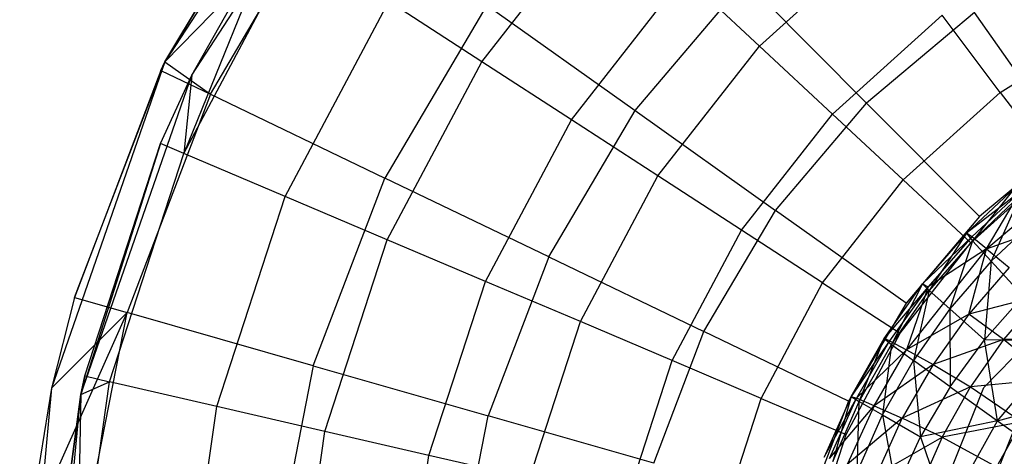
# Model space of a CAD drawing. Extents: x 1.6 to 24.9, y -15.7 to 0.
# Tile 7 of 246: x 1.6 to 4.3, y -11.2 to -10. Entities that reach past the tile are written whole.
import ezdxf

# ---------------------------------------------------------------- set-up
doc = ezdxf.new("R2010")
doc.units = 0
doc.header["$LTSCALE"] = 2.54
doc.layers.get('0').update_dxf_attribs({"color": 13, "linetype": 'CONTINUOUS'})

# ---------------------------------------------------------------- blocks, each defined once
blk = doc.blocks.new('ARES-203-D_STL')
at = {"color": 0}
for p, q in [((2.5044, -9.3318, 11.7859), (1.9989, -10.1102, 11.7859)), ((2.5044, -9.3318, 11.7859), (1.9989, -10.1102, 11.7859)), ((2.0708, -10.1453, 11.7859), (2.5658, -9.3831, 11.7859)), ((2.0708, -10.1453, 11.7859), (2.5658, -9.3831, 11.7859)), ((1.9989, -10.1102, 11.7859), (2.32, -9.5705, 11.2859)), ((2.32, -9.5705, 11.2859), (1.9989, -10.1102, 11.2859)), ((1.9989, -10.1102, 11.7859), (2.32, -9.5705, 11.2859)), ((2.32, -9.5705, 11.2859), (1.9989, -10.1102, 11.2859)), ((1.9989, -10.1102, 11.2859), (2.4404, -9.6561, 11.2625)), ((1.9989, -10.1102, 11.2859), (2.4404, -9.6561, 11.2625)), ((2.121, -10.1968, 11.2625), (2.4404, -9.6561, 11.2625)), ((2.121, -10.1968, 11.2625), (2.4404, -9.6561, 11.2625)), ((2.8501, -10.1096, 11.1902), (3.1837, -9.6826, 11.1902)), ((2.8501, -10.1096, 11.1902), (3.1837, -9.6826, 11.1902)), ((2.2952, -9.7492, 11.3549), (2.0496, -10.3562, 11.3436)), ((2.2952, -9.7492, 11.3549), (2.0496, -10.3562, 11.3436)), ((2.0708, -10.1453, 11.7859), (2.2952, -9.7492, 11.3549)), ((2.0708, -10.1453, 11.3549), (2.2952, -9.7492, 11.3549)), ((2.0708, -10.1453, 11.7859), (2.2952, -9.7492, 11.3549)), ((2.0708, -10.1453, 11.3549), (2.2952, -9.7492, 11.3549)), ((2.0496, -10.3562, 11.3436), (2.3525, -9.7865, 11.3436)), ((2.0496, -10.3562, 11.3436), (2.3525, -9.7865, 11.3436)), ((3.5963, -10.0674, 10.9375), (3.9258, -9.7706, 10.9375)), ((3.5963, -10.0674, 10.9375), (3.9258, -9.7706, 10.9375)), ((3.0908, -10.2659, 11.0762), (3.3936, -9.8784, 11.0762)), ((3.0908, -10.2659, 11.0762), (3.3936, -9.8784, 11.0762)), ((3.2624, -10.241, 10.9263), (3.5579, -9.8926, 10.9263)), ((3.2624, -10.241, 10.9263), (3.5579, -9.8926, 10.9263)), ((3.5963, -10.0674, 10.9375), (3.3936, -9.8784, 11.0762)), ((3.5963, -10.0674, 10.9375), (3.3936, -9.8784, 11.0762)), ((3.5579, -9.8926, 10.9263), (3.8842, -10.2208, 10.6443)), ((3.5579, -9.8926, 10.9263), (3.8842, -10.2208, 10.6443)), ((2.3217, -10.4717, 11.2801), (2.6004, -9.9475, 11.2801)), ((2.3217, -10.4717, 11.2801), (2.6004, -9.9475, 11.2801)), ((2.8501, -10.1096, 11.1902), (2.6004, -9.9475, 11.2801)), ((2.8501, -10.1096, 11.1902), (2.6004, -9.9475, 11.2801)), ((2.8639, -9.9575, 11.1309), (2.5894, -10.4223, 11.1309)), ((2.8639, -9.9575, 11.1309), (2.5894, -10.4223, 11.1309)), ((2.8639, -9.9575, 11.1309), (3.2624, -10.241, 10.9263)), ((2.8639, -9.9575, 11.1309), (3.2624, -10.241, 10.9263)), ((3.7923, -10.2502, 10.7733), (4.0872, -9.9847, 10.7733)), ((3.7923, -10.2502, 10.7733), (4.0872, -9.9847, 10.7733)), ((4.1741, -9.9777, 10.6443), (3.8842, -10.2208, 10.6443)), ((4.1741, -9.9777, 10.6443), (3.8842, -10.2208, 10.6443)), ((4.2434, -10.192, 10.5824), (4.0872, -9.9847, 10.7733)), ((4.2434, -10.192, 10.5824), (4.0872, -9.9847, 10.7733)), ((4.4218, -10.33, 10.2859), (4.1741, -9.9777, 10.6443)), ((4.4218, -10.33, 10.2859), (4.1741, -9.9777, 10.6443)), ((4.2434, -10.192, 10.5824), (4.5415, -10.0057, 10.5824)), ((4.2434, -10.192, 10.5824), (4.5415, -10.0057, 10.5824)), ((3.3232, -10.4168, 10.9375), (3.5963, -10.0674, 10.9375)), ((3.3232, -10.4168, 10.9375), (3.5963, -10.0674, 10.9375)), ((3.7923, -10.2502, 10.7733), (3.5963, -10.0674, 10.9375)), ((3.7923, -10.2502, 10.7733), (3.5963, -10.0674, 10.9375)), ((1.9989, -10.1102, 11.7859), (1.6944, -10.9869, 11.7859)), ((1.9989, -10.1102, 11.7859), (1.6944, -10.9869, 11.7859)), ((1.7556, -10.7431, 11.2859), (1.9989, -10.1102, 11.7859)), ((1.7556, -10.7431, 11.2859), (1.9989, -10.1102, 11.7859)), ((1.9989, -10.1102, 11.2859), (1.9879, -10.1328, 11.2859)), ((1.9879, -10.1328, 11.2859), (1.9989, -10.1102, 11.7859)), ((1.9879, -10.1328, 11.2859), (1.9989, -10.1102, 11.7859)), ((1.9989, -10.1102, 11.2859), (1.9879, -10.1328, 11.2859)), ((1.9989, -10.1102, 11.7859), (1.9989, -10.1102, 11.2859)), ((1.9989, -10.1102, 11.7859), (1.9989, -10.1102, 11.2859)), ((1.9989, -10.1102, 11.2859), (2.121, -10.1968, 11.2625)), ((1.9989, -10.1102, 11.2859), (2.121, -10.1968, 11.2625)), ((2.5957, -10.588, 11.1902), (2.8501, -10.1096, 11.1902)), ((2.5957, -10.588, 11.1902), (2.8501, -10.1096, 11.1902)), ((3.0908, -10.2659, 11.0762), (2.8501, -10.1096, 11.1902)), ((3.0908, -10.2659, 11.0762), (2.8501, -10.1096, 11.1902)), ((1.9879, -10.1328, 11.2859), (1.7556, -10.7431, 11.2859)), ((1.9879, -10.1328, 11.2859), (1.7556, -10.7431, 11.2859)), ((1.7726, -11.0039, 11.7859), (2.0708, -10.1453, 11.7859)), ((1.7726, -11.0039, 11.7859), (2.0708, -10.1453, 11.7859)), ((1.9867, -10.3295, 11.3549), (2.0708, -10.1453, 11.7859)), ((1.9867, -10.3295, 11.3549), (2.0708, -10.1453, 11.7859)), ((1.9867, -10.3295, 11.3549), (2.0708, -10.1453, 11.3549)), ((1.9867, -10.3295, 11.3549), (2.0708, -10.1453, 11.3549)), ((1.9879, -10.1328, 11.2859), (2.121, -10.1968, 11.2625)), ((1.9879, -10.1328, 11.2859), (2.121, -10.1968, 11.2625)), ((2.0708, -10.1453, 11.3549), (2.0496, -10.3562, 11.3436)), ((2.0708, -10.1453, 11.3549), (2.0496, -10.3562, 11.3436)), ((2.0708, -10.1453, 11.3549), (2.0708, -10.1453, 11.7859)), ((2.0708, -10.1453, 11.3549), (2.0708, -10.1453, 11.7859)), ((2.121, -10.1968, 11.2625), (1.8976, -10.7837, 11.2625)), ((2.121, -10.1968, 11.2625), (1.8976, -10.7837, 11.2625)), ((2.121, -10.1968, 11.2625), (2.5894, -10.4223, 11.1309)), ((2.121, -10.1968, 11.2625), (2.5894, -10.4223, 11.1309)), ((3.9821, -10.4272, 10.5824), (4.2434, -10.192, 10.5824)), ((3.9821, -10.4272, 10.5824), (4.2434, -10.192, 10.5824)), ((4.2434, -10.192, 10.5824), (4.393, -10.3905, 10.3659)), ((4.2434, -10.192, 10.5824), (4.393, -10.3905, 10.3659)), ((3.6395, -10.5093, 10.6443), (3.8842, -10.2208, 10.6443)), ((3.6395, -10.5093, 10.6443), (3.8842, -10.2208, 10.6443)), ((3.8842, -10.2208, 10.6443), (4.1878, -10.5261, 10.2859)), ((3.8842, -10.2208, 10.6443), (4.1878, -10.5261, 10.2859)), ((3.0301, -10.6344, 10.9263), (3.2624, -10.241, 10.9263)), ((3.0301, -10.6344, 10.9263), (3.2624, -10.241, 10.9263)), ((3.2624, -10.241, 10.9263), (3.6395, -10.5093, 10.6443)), ((3.2624, -10.241, 10.9263), (3.6395, -10.5093, 10.6443)), ((3.548, -10.5628, 10.7733), (3.7923, -10.2502, 10.7733)), ((3.548, -10.5628, 10.7733), (3.7923, -10.2502, 10.7733)), ((3.9821, -10.4272, 10.5824), (3.7923, -10.2502, 10.7733)), ((3.9821, -10.4272, 10.5824), (3.7923, -10.2502, 10.7733)), ((2.8599, -10.7001, 11.0762), (3.0908, -10.2659, 11.0762)), ((2.8599, -10.7001, 11.0762), (3.0908, -10.2659, 11.0762)), ((3.3232, -10.4168, 10.9375), (3.0908, -10.2659, 11.0762)), ((3.3232, -10.4168, 10.9375), (3.0908, -10.2659, 11.0762)), ((1.9867, -10.3295, 11.3549), (1.7726, -11.0039, 11.7859)), ((1.9867, -10.3295, 11.3549), (1.7726, -11.0039, 11.7859)), ((1.7836, -10.9545, 11.3549), (1.9867, -10.3295, 11.3549)), ((1.7836, -10.9545, 11.3549), (1.9867, -10.3295, 11.3549)), ((2.0496, -10.3562, 11.3436), (1.9867, -10.3295, 11.3549)), ((2.0496, -10.3562, 11.3436), (1.9867, -10.3295, 11.3549)), ((4.4218, -10.33, 10.2859), (4.1878, -10.5261, 10.2859)), ((4.4218, -10.33, 10.2859), (4.1878, -10.5261, 10.2859)), ((1.8502, -10.9698, 11.3436), (2.0496, -10.3562, 11.3436)), ((1.8502, -10.9698, 11.3436), (2.0496, -10.3562, 11.3436)), ((2.3217, -10.4717, 11.2801), (2.0496, -10.3562, 11.3436)), ((2.3217, -10.4717, 11.2801), (2.0496, -10.3562, 11.3436)), ((4.1639, -10.5967, 10.3659), (4.393, -10.3905, 10.3659)), ((4.1639, -10.5967, 10.3659), (4.393, -10.3905, 10.3659)), ((4.2066, -10.6126, 17.7493), (4.4711, -10.3884, 17.7494)), ((4.2066, -10.6126, 17.7493), (4.4711, -10.3884, 17.7494)), ((2.3974, -10.9268, 11.1309), (2.5894, -10.4223, 11.1309)), ((2.3974, -10.9268, 11.1309), (2.5894, -10.4223, 11.1309)), ((3.0301, -10.6344, 10.9263), (2.5894, -10.4223, 11.1309)), ((3.0301, -10.6344, 10.9263), (2.5894, -10.4223, 11.1309)), ((3.115, -10.8084, 10.9375), (3.3232, -10.4168, 10.9375)), ((3.115, -10.8084, 10.9375), (3.3232, -10.4168, 10.9375)), ((3.548, -10.5628, 10.7733), (3.3232, -10.4168, 10.9375)), ((3.548, -10.5628, 10.7733), (3.3232, -10.4168, 10.9375)), ((3.7657, -10.7042, 10.5824), (3.9821, -10.4272, 10.5824)), ((3.7657, -10.7042, 10.5824), (3.9821, -10.4272, 10.5824)), ((3.9821, -10.4272, 10.5824), (4.1639, -10.5967, 10.3659)), ((3.9821, -10.4272, 10.5824), (4.1639, -10.5967, 10.3659)), ((4.2837, -10.4473, 18.6102), (4.1525, -10.5709, 18.6099)), ((4.2837, -10.4473, 18.6102), (4.1525, -10.5709, 18.6099)), ((4.2837, -10.4473, 18.6102), (4.1683, -10.5907, 19.0497)), ((4.2837, -10.4473, 18.6102), (4.1683, -10.5907, 19.0497)), ((2.1382, -11.0363, 11.2801), (2.3217, -10.4717, 11.2801)), ((2.1382, -11.0363, 11.2801), (2.3217, -10.4717, 11.2801)), ((2.5957, -10.588, 11.1902), (2.3217, -10.4717, 11.2801)), ((2.5957, -10.588, 11.1902), (2.3217, -10.4717, 11.2801)), ((4.2973, -10.4583, 18.1747), (4.1525, -10.5709, 18.6099)), ((4.2973, -10.4583, 18.1747), (4.1525, -10.5709, 18.6099)), ((4.2973, -10.4583, 18.1747), (4.167, -10.5804, 18.1745)), ((4.2973, -10.4583, 18.1747), (4.167, -10.5804, 18.1745)), ((4.2973, -10.4685, 19.0499), (4.1683, -10.5907, 19.0497)), ((4.2973, -10.4685, 19.0499), (4.1683, -10.5907, 19.0497)), ((4.2066, -10.6126, 17.7493), (4.2973, -10.4583, 18.1747)), ((4.2066, -10.6126, 17.7493), (4.2973, -10.4583, 18.1747)), ((4.2973, -10.4685, 19.0499), (4.2191, -10.6461, 19.4882)), ((4.2973, -10.4685, 19.0499), (4.2191, -10.6461, 19.4882)), ((3.447, -10.8351, 10.6443), (3.6395, -10.5093, 10.6443)), ((3.447, -10.8351, 10.6443), (3.6395, -10.5093, 10.6443)), ((3.9904, -10.759, 10.2859), (3.6395, -10.5093, 10.6443)), ((3.9904, -10.759, 10.2859), (3.6395, -10.5093, 10.6443)), ((4.1878, -10.5261, 10.2859), (3.9904, -10.759, 10.2859)), ((4.1878, -10.5261, 10.2859), (3.9904, -10.759, 10.2859)), ((4.2066, -10.6126, 17.7493), (4.3878, -10.5483, 17.3415)), ((4.2066, -10.6126, 17.7493), (4.3878, -10.5483, 17.3415)), ((4.3426, -10.5297, 19.4882), (4.2191, -10.6461, 19.4882)), ((4.3426, -10.5297, 19.4882), (4.2191, -10.6461, 19.4882)), ((3.3618, -10.9132, 10.7733), (3.548, -10.5628, 10.7733)), ((3.3618, -10.9132, 10.7733), (3.548, -10.5628, 10.7733)), ((3.7657, -10.7042, 10.5824), (3.548, -10.5628, 10.7733)), ((3.7657, -10.7042, 10.5824), (3.548, -10.5628, 10.7733)), ((4.1525, -10.5709, 18.6099), (4.0346, -10.7069, 18.6096)), ((4.1525, -10.5709, 18.6099), (4.0346, -10.7069, 18.6096)), ((4.167, -10.5804, 18.1745), (4.0346, -10.7069, 18.6096)), ((4.167, -10.5804, 18.1745), (4.0346, -10.7069, 18.6096)), ((4.167, -10.5804, 18.1745), (4.0496, -10.7148, 18.1742)), ((4.167, -10.5804, 18.1745), (4.0496, -10.7148, 18.1742)), ((4.1525, -10.5709, 18.6099), (4.0526, -10.7249, 19.0495)), ((4.1525, -10.5709, 18.6099), (4.0526, -10.7249, 19.0495)), ((4.1525, -10.5709, 18.6099), (4.1683, -10.5907, 19.0497)), ((4.167, -10.5804, 18.1745), (4.1525, -10.5709, 18.6099)), ((4.1525, -10.5709, 18.6099), (4.1683, -10.5907, 19.0497)), ((4.167, -10.5804, 18.1745), (4.1525, -10.5709, 18.6099)), ((4.2066, -10.6126, 17.7493), (4.167, -10.5804, 18.1745)), ((4.2066, -10.6126, 17.7493), (4.167, -10.5804, 18.1745)), ((4.199, -10.9856, 10.3659), (4.6074, -10.5663, 10.3659)), ((4.199, -10.9856, 16.5659), (4.6074, -10.5663, 16.5659)), ((4.199, -10.9856, 10.3659), (4.6074, -10.5663, 10.3659)), ((4.199, -10.9856, 16.5659), (4.6074, -10.5663, 16.5659)), ((2.4283, -11.1033, 11.1902), (2.5957, -10.588, 11.1902)), ((2.4283, -11.1033, 11.1902), (2.5957, -10.588, 11.1902)), ((2.8599, -10.7001, 11.0762), (2.5957, -10.588, 11.1902)), ((2.8599, -10.7001, 11.0762), (2.5957, -10.588, 11.1902)), ((3.9742, -10.8396, 10.3659), (4.1639, -10.5967, 10.3659)), ((3.9742, -10.8396, 10.3659), (4.1639, -10.5967, 10.3659)), ((4.1683, -10.5907, 19.0497), (4.0526, -10.7249, 19.0495)), ((4.1683, -10.5907, 19.0497), (4.0526, -10.7249, 19.0495)), ((4.1683, -10.5907, 19.0497), (4.1081, -10.7741, 19.4882)), ((4.1683, -10.5907, 19.0497), (4.1081, -10.7741, 19.4882)), ((4.1683, -10.5907, 19.0497), (4.2191, -10.6461, 19.4882)), ((4.1683, -10.5907, 19.0497), (4.2191, -10.6461, 19.4882)), ((3.0301, -10.6344, 10.9263), (2.8676, -11.0614, 10.9263)), ((3.0301, -10.6344, 10.9263), (2.8676, -11.0614, 10.9263)), ((3.0301, -10.6344, 10.9263), (3.447, -10.8351, 10.6443)), ((3.0301, -10.6344, 10.9263), (3.447, -10.8351, 10.6443)), ((4.2066, -10.6126, 17.7493), (3.9913, -10.8843, 17.7492)), ((4.2066, -10.6126, 17.7493), (3.9913, -10.8843, 17.7492)), ((4.2066, -10.6126, 17.7493), (4.0496, -10.7148, 18.1742)), ((4.2066, -10.6126, 17.7493), (4.0496, -10.7148, 18.1742)), ((4.1586, -10.788, 17.3415), (4.2066, -10.6126, 17.7493)), ((4.1586, -10.788, 17.3415), (4.2066, -10.6126, 17.7493)), ((4.2066, -10.6126, 17.7493), (4.2673, -10.6624, 17.3415)), ((4.2066, -10.6126, 17.7493), (4.2673, -10.6624, 17.3415)), ((4.2191, -10.6461, 19.4882), (4.1081, -10.7741, 19.4882)), ((4.2191, -10.6461, 19.4882), (4.1081, -10.7741, 19.4882)), ((4.2191, -10.6461, 19.4882), (4.2008, -10.857, 19.9207)), ((4.2191, -10.6461, 19.4882), (4.2008, -10.857, 19.9207)), ((4.2191, -10.6461, 19.4882), (4.3049, -10.7402, 19.9205)), ((4.2191, -10.6461, 19.4882), (4.3049, -10.7402, 19.9205)), ((4.2673, -10.6624, 17.3415), (4.1586, -10.788, 17.3415)), ((4.2673, -10.6624, 17.3415), (4.1586, -10.788, 17.3415)), ((2.7079, -11.1679, 11.0762), (2.8599, -10.7001, 11.0762)), ((2.7079, -11.1679, 11.0762), (2.8599, -10.7001, 11.0762)), ((3.115, -10.8084, 10.9375), (2.8599, -10.7001, 11.0762)), ((3.115, -10.8084, 10.9375), (2.8599, -10.7001, 11.0762)), ((3.6007, -11.0146, 10.5824), (3.7657, -10.7042, 10.5824)), ((3.6007, -11.0146, 10.5824), (3.7657, -10.7042, 10.5824)), ((3.7657, -10.7042, 10.5824), (3.9742, -10.8396, 10.3659)), ((3.7657, -10.7042, 10.5824), (3.9742, -10.8396, 10.3659)), ((3.9311, -10.8536, 18.6093), (4.0346, -10.7069, 18.6096)), ((3.9311, -10.8536, 18.6093), (4.0346, -10.7069, 18.6096)), ((4.0346, -10.7069, 18.6096), (3.9511, -10.8697, 19.0493)), ((4.0346, -10.7069, 18.6096), (3.9511, -10.8697, 19.0493)), ((4.0346, -10.7069, 18.6096), (4.0496, -10.7148, 18.1742)), ((4.0526, -10.7249, 19.0495), (4.0346, -10.7069, 18.6096)), ((4.0526, -10.7249, 19.0495), (4.0346, -10.7069, 18.6096)), ((4.0346, -10.7069, 18.6096), (4.0496, -10.7148, 18.1742)), ((4.0496, -10.7148, 18.1742), (3.9311, -10.8536, 18.6093)), ((4.0496, -10.7148, 18.1742), (3.9311, -10.8536, 18.6093)), ((4.0496, -10.7148, 18.1742), (3.9461, -10.8599, 18.174)), ((4.0496, -10.7148, 18.1742), (3.9461, -10.8599, 18.174)), ((3.9511, -10.8697, 19.0493), (4.0526, -10.7249, 19.0495)), ((3.9511, -10.8697, 19.0493), (4.0526, -10.7249, 19.0495)), ((4.0496, -10.7148, 18.1742), (3.9913, -10.8843, 17.7492)), ((4.0496, -10.7148, 18.1742), (3.9913, -10.8843, 17.7492)), ((4.0526, -10.7249, 19.0495), (4.0105, -10.9124, 19.4882)), ((4.0526, -10.7249, 19.0495), (4.0105, -10.9124, 19.4882)), ((4.1081, -10.7741, 19.4882), (4.0526, -10.7249, 19.0495)), ((4.1081, -10.7741, 19.4882), (4.0526, -10.7249, 19.0495)), ((4.353, -10.7383, 16.9585), (4.1586, -10.788, 17.3415)), ((4.353, -10.7383, 16.9585), (4.1586, -10.788, 17.3415)), ((4.3049, -10.7402, 19.9205), (4.2008, -10.857, 19.9207)), ((4.3049, -10.7402, 19.9205), (4.2008, -10.857, 19.9207)), ((4.353, -10.7383, 16.9585), (4.2524, -10.8564, 16.9582)), ((4.353, -10.7383, 16.9585), (4.2524, -10.8564, 16.9582)), ((1.7556, -10.7431, 11.2859), (1.6944, -10.9869, 11.7859)), ((1.7556, -10.7431, 11.2859), (1.6944, -10.9869, 11.7859)), ((1.7556, -10.7431, 11.2859), (1.6944, -10.9869, 11.2859)), ((1.7556, -10.7431, 11.2859), (1.6944, -10.9869, 11.2859)), ((1.7556, -10.7431, 11.2859), (1.8976, -10.7837, 11.2625)), ((1.7556, -10.7431, 11.2859), (1.8976, -10.7837, 11.2625)), ((3.9904, -10.759, 10.2859), (3.8351, -11.0219, 10.2859)), ((3.9904, -10.759, 10.2859), (3.8351, -11.0219, 10.2859)), ((1.6298, -11.3839, 11.2859), (1.8976, -10.7837, 11.2625)), ((1.6298, -11.3839, 11.2859), (1.8976, -10.7837, 11.2625)), ((1.8976, -10.7837, 11.2625), (1.6944, -10.9869, 11.2859)), ((1.8976, -10.7837, 11.2625), (1.6944, -10.9869, 11.2859)), ((1.7766, -11.3999, 11.2625), (1.8976, -10.7837, 11.2625)), ((1.7766, -11.3999, 11.2625), (1.8976, -10.7837, 11.2625)), ((2.3974, -10.9268, 11.1309), (1.8976, -10.7837, 11.2625)), ((2.3974, -10.9268, 11.1309), (1.8976, -10.7837, 11.2625)), ((4.1586, -10.788, 17.3415), (3.9913, -10.8843, 17.7492)), ((4.1586, -10.788, 17.3415), (3.9913, -10.8843, 17.7492)), ((4.1081, -10.7741, 19.4882), (4.0105, -10.9124, 19.4882)), ((4.1081, -10.7741, 19.4882), (4.0105, -10.9124, 19.4882)), ((4.1586, -10.788, 17.3415), (4.0626, -10.9235, 17.3414)), ((4.1586, -10.788, 17.3415), (4.0626, -10.9235, 17.3414)), ((4.1081, -10.7741, 19.4882), (4.1086, -10.9835, 19.9209)), ((4.2008, -10.857, 19.9207), (4.1081, -10.7741, 19.4882)), ((4.1081, -10.7741, 19.4882), (4.1086, -10.9835, 19.9209)), ((4.2008, -10.857, 19.9207), (4.1081, -10.7741, 19.4882)), ((4.2524, -10.8564, 16.9582), (4.1586, -10.788, 17.3415)), ((4.2524, -10.8564, 16.9582), (4.1586, -10.788, 17.3415)), ((2.978, -11.2302, 10.9375), (3.115, -10.8084, 10.9375)), ((2.978, -11.2302, 10.9375), (3.115, -10.8084, 10.9375)), ((3.3618, -10.9132, 10.7733), (3.115, -10.8084, 10.9375)), ((3.3618, -10.9132, 10.7733), (3.115, -10.8084, 10.9375)), ((3.3125, -11.1887, 10.6443), (3.447, -10.8351, 10.6443)), ((3.3125, -11.1887, 10.6443), (3.447, -10.8351, 10.6443)), ((3.8351, -11.0219, 10.2859), (3.447, -10.8351, 10.6443)), ((3.8351, -11.0219, 10.2859), (3.447, -10.8351, 10.6443)), ((3.8295, -11.1117, 10.3659), (3.9742, -10.8396, 10.3659)), ((3.8295, -11.1117, 10.3659), (3.9742, -10.8396, 10.3659)), ((3.8426, -11.0095, 18.6091), (3.9311, -10.8536, 18.6093)), ((3.8426, -11.0095, 18.6091), (3.9311, -10.8536, 18.6093)), ((3.9461, -10.8599, 18.174), (3.8426, -11.0095, 18.6091)), ((3.9461, -10.8599, 18.174), (3.8426, -11.0095, 18.6091)), ((3.9461, -10.8599, 18.174), (3.8573, -11.0143, 18.1739)), ((3.9461, -10.8599, 18.174), (3.8573, -11.0143, 18.1739)), ((3.8645, -11.0234, 19.0491), (3.9311, -10.8536, 18.6093)), ((3.8645, -11.0234, 19.0491), (3.9311, -10.8536, 18.6093)), ((3.8645, -11.0234, 19.0491), (3.9511, -10.8697, 19.0493)), ((3.8645, -11.0234, 19.0491), (3.9511, -10.8697, 19.0493)), ((3.9511, -10.8697, 19.0493), (3.927, -11.0593, 19.4881)), ((3.9511, -10.8697, 19.0493), (3.927, -11.0593, 19.4881)), ((3.9461, -10.8599, 18.174), (3.9311, -10.8536, 18.6093)), ((3.9461, -10.8599, 18.174), (3.9311, -10.8536, 18.6093)), ((3.9311, -10.8536, 18.6093), (3.9511, -10.8697, 19.0493)), ((3.9311, -10.8536, 18.6093), (3.9511, -10.8697, 19.0493)), ((3.9461, -10.8599, 18.174), (3.9913, -10.8843, 17.7492)), ((3.9461, -10.8599, 18.174), (3.9913, -10.8843, 17.7492)), ((3.9511, -10.8697, 19.0493), (4.0105, -10.9124, 19.4882)), ((3.9511, -10.8697, 19.0493), (4.0105, -10.9124, 19.4882)), ((4.2524, -10.8564, 16.9582), (4.0626, -10.9235, 17.3414)), ((4.2524, -10.8564, 16.9582), (4.0626, -10.9235, 17.3414)), ((4.1086, -10.9835, 19.9209), (4.2008, -10.857, 19.9207)), ((4.1086, -10.9835, 19.9209), (4.2008, -10.857, 19.9207)), ((4.2524, -10.8564, 16.9582), (4.1636, -10.9838, 16.9579)), ((4.2524, -10.8564, 16.9582), (4.1636, -10.9838, 16.9579)), ((4.2356, -11.0748, 20.3428), (4.2008, -10.857, 19.9207)), ((4.2356, -11.0748, 20.3428), (4.2008, -10.857, 19.9207)), ((4.4164, -10.8611, 20.3423), (4.2008, -10.857, 19.9207)), ((4.4164, -10.8611, 20.3423), (4.2008, -10.857, 19.9207)), ((4.2356, -11.0748, 20.3428), (4.4164, -10.8611, 20.3423)), ((4.2356, -11.0748, 20.3428), (4.4164, -10.8611, 20.3423)), ((4.4708, -10.8573, 16.6035), (4.2524, -10.8564, 16.9582)), ((4.4708, -10.8573, 16.6035), (4.2524, -10.8564, 16.9582)), ((4.3807, -10.9633, 16.6034), (4.2524, -10.8564, 16.9582)), ((4.3807, -10.9633, 16.6034), (4.2524, -10.8564, 16.9582)), ((3.8573, -11.0143, 18.1739), (3.9913, -10.8843, 17.7492)), ((3.8573, -11.0143, 18.1739), (3.9913, -10.8843, 17.7492)), ((3.9044, -11.0345, 17.7492), (3.9913, -10.8843, 17.7492)), ((3.9044, -11.0345, 17.7492), (3.9913, -10.8843, 17.7492)), ((3.9913, -10.8843, 17.7492), (4.0626, -10.9235, 17.3414)), ((3.9913, -10.8843, 17.7492), (4.0626, -10.9235, 17.3414)), ((3.2392, -11.2905, 10.7733), (3.3618, -10.9132, 10.7733)), ((3.2392, -11.2905, 10.7733), (3.3618, -10.9132, 10.7733)), ((3.6007, -11.0146, 10.5824), (3.3618, -10.9132, 10.7733)), ((3.6007, -11.0146, 10.5824), (3.3618, -10.9132, 10.7733)), ((4.0626, -10.9235, 17.3414), (3.9044, -11.0345, 17.7492)), ((4.0626, -10.9235, 17.3414), (3.9044, -11.0345, 17.7492)), ((3.927, -11.0593, 19.4881), (4.0105, -10.9124, 19.4882)), ((3.927, -11.0593, 19.4881), (4.0105, -10.9124, 19.4882)), ((4.0626, -10.9235, 17.3414), (3.9799, -11.0678, 17.3414)), ((4.0626, -10.9235, 17.3414), (3.9799, -11.0678, 17.3414)), ((4.1086, -10.9835, 19.9209), (4.0105, -10.9124, 19.4882)), ((4.0105, -10.9124, 19.4882), (4.0291, -11.1183, 19.921)), ((4.1086, -10.9835, 19.9209), (4.0105, -10.9124, 19.4882)), ((4.0105, -10.9124, 19.4882), (4.0291, -11.1183, 19.921)), ((4.0626, -10.9235, 17.3414), (4.1636, -10.9838, 16.9579)), ((4.0626, -10.9235, 17.3414), (4.1636, -10.9838, 16.9579)), ((2.3974, -10.9268, 11.1309), (2.2934, -11.4564, 11.1309)), ((2.3974, -10.9268, 11.1309), (2.2934, -11.4564, 11.1309)), ((2.3974, -10.9268, 11.1309), (2.8676, -11.0614, 10.9263)), ((2.3974, -10.9268, 11.1309), (2.8676, -11.0614, 10.9263)), ((1.7604, -11.6088, 11.3436), (1.8502, -10.9698, 11.3436)), ((1.7604, -11.6088, 11.3436), (1.8502, -10.9698, 11.3436)), ((1.7726, -11.0039, 11.3549), (1.7836, -10.9545, 11.3549)), ((1.7836, -10.9545, 11.3549), (1.7726, -11.0039, 11.7859)), ((1.7836, -10.9545, 11.3549), (1.7726, -11.0039, 11.7859)), ((1.7726, -11.0039, 11.3549), (1.7836, -10.9545, 11.3549)), ((1.7726, -11.0039, 11.3549), (1.8502, -10.9698, 11.3436)), ((1.7726, -11.0039, 11.3549), (1.8502, -10.9698, 11.3436)), ((1.7836, -10.9545, 11.3549), (1.8502, -10.9698, 11.3436)), ((1.7836, -10.9545, 11.3549), (1.8502, -10.9698, 11.3436)), ((2.1382, -11.0363, 11.2801), (1.8502, -10.9698, 11.3436)), ((2.1382, -11.0363, 11.2801), (1.8502, -10.9698, 11.3436)), ((4.3807, -10.9633, 16.6034), (4.1636, -10.9838, 16.9579)), ((4.3807, -10.9633, 16.6034), (4.1636, -10.9838, 16.9579)), ((1.6944, -10.9869, 11.7859), (1.6085, -11.9111, 11.7859)), ((1.6944, -10.9869, 11.7859), (1.6085, -11.9111, 11.7859)), ((1.6944, -10.9869, 11.7859), (1.6298, -11.3839, 11.2859)), ((1.6944, -10.9869, 11.2859), (1.6298, -11.3839, 11.2859)), ((1.6944, -10.9869, 11.7859), (1.6298, -11.3839, 11.2859)), ((1.6944, -10.9869, 11.2859), (1.6298, -11.3839, 11.2859)), ((1.6885, -11.9088, 11.7859), (1.7726, -11.0039, 11.7859)), ((1.6885, -11.9088, 11.7859), (1.7726, -11.0039, 11.7859)), ((1.7726, -11.0039, 11.7859), (1.6922, -11.6052, 11.3549)), ((1.6922, -11.6052, 11.3549), (1.7726, -11.0039, 11.3549)), ((1.7726, -11.0039, 11.7859), (1.6922, -11.6052, 11.3549)), ((1.6922, -11.6052, 11.3549), (1.7726, -11.0039, 11.3549)), ((1.6944, -10.9869, 11.2859), (1.6944, -10.9869, 11.7859)), ((1.6944, -10.9869, 11.2859), (1.6944, -10.9869, 11.7859)), ((1.7726, -11.0039, 11.3549), (1.7604, -11.6088, 11.3436)), ((1.7726, -11.0039, 11.3549), (1.7604, -11.6088, 11.3436)), ((1.7726, -11.0039, 11.7859), (1.7726, -11.0039, 11.3549)), ((1.7726, -11.0039, 11.7859), (1.7726, -11.0039, 11.3549)), ((4.1636, -10.9838, 16.9579), (3.9799, -11.0678, 17.3414)), ((4.1636, -10.9838, 16.9579), (3.9799, -11.0678, 17.3414)), ((3.9821, -11.5292, 10.3659), (4.199, -10.9856, 10.3659)), ((3.9821, -11.5292, 16.5659), (4.199, -10.9856, 16.5659)), ((3.9821, -11.5292, 10.3659), (4.199, -10.9856, 10.3659)), ((3.9821, -11.5292, 16.5659), (4.199, -10.9856, 16.5659)), ((4.1086, -10.9835, 19.9209), (4.0291, -11.1183, 19.921)), ((4.1086, -10.9835, 19.9209), (4.0291, -11.1183, 19.921)), ((4.0872, -11.1192, 16.9576), (4.1636, -10.9838, 16.9579)), ((4.0872, -11.1192, 16.9576), (4.1636, -10.9838, 16.9579)), ((4.1086, -10.9835, 19.9209), (4.2356, -11.0748, 20.3428)), ((4.1086, -10.9835, 19.9209), (4.2356, -11.0748, 20.3428)), ((4.1636, -10.9838, 16.9579), (4.3012, -11.0775, 16.6034)), ((4.1636, -10.9838, 16.9579), (4.3012, -11.0775, 16.6034)), ((4.199, -10.9856, 16.5659), (4.199, -10.9856, 10.3659)), ((4.199, -10.9856, 16.5659), (4.199, -10.9856, 10.3659)), ((4.2356, -11.0748, 20.3428), (4.5394, -10.9933, 20.7504)), ((4.2356, -11.0748, 20.3428), (4.5394, -10.9933, 20.7504)), ((3.4921, -11.3489, 10.5824), (3.6007, -11.0146, 10.5824)), ((3.4921, -11.3489, 10.5824), (3.6007, -11.0146, 10.5824)), ((3.6007, -11.0146, 10.5824), (3.8295, -11.1117, 10.3659)), ((3.6007, -11.0146, 10.5824), (3.8295, -11.1117, 10.3659)), ((3.8351, -11.0219, 10.2859), (3.7265, -11.3072, 10.2859)), ((3.8351, -11.0219, 10.2859), (3.7265, -11.3072, 10.2859)), ((3.8426, -11.0095, 18.6091), (3.7701, -11.173, 18.6089)), ((3.8426, -11.0095, 18.6091), (3.7701, -11.173, 18.6089)), ((3.7701, -11.173, 18.6089), (3.8573, -11.0143, 18.1739)), ((3.7701, -11.173, 18.6089), (3.8573, -11.0143, 18.1739)), ((3.7842, -11.1764, 18.1737), (3.8573, -11.0143, 18.1739)), ((3.7842, -11.1764, 18.1737), (3.8573, -11.0143, 18.1739)), ((3.8426, -11.0095, 18.6091), (3.7938, -11.1846, 19.049)), ((3.8426, -11.0095, 18.6091), (3.7938, -11.1846, 19.049)), ((3.7938, -11.1846, 19.049), (3.8645, -11.0234, 19.0491)), ((3.7938, -11.1846, 19.049), (3.8645, -11.0234, 19.0491)), ((3.8426, -11.0095, 18.6091), (3.8645, -11.0234, 19.0491)), ((3.8426, -11.0095, 18.6091), (3.8645, -11.0234, 19.0491)), ((3.8426, -11.0095, 18.6091), (3.8573, -11.0143, 18.1739)), ((3.8426, -11.0095, 18.6091), (3.8573, -11.0143, 18.1739)), ((3.9044, -11.0345, 17.7492), (3.8573, -11.0143, 18.1739)), ((3.9044, -11.0345, 17.7492), (3.8573, -11.0143, 18.1739)), ((3.8587, -11.2133, 19.4881), (3.8645, -11.0234, 19.0491)), ((3.8587, -11.2133, 19.4881), (3.8645, -11.0234, 19.0491)), ((3.8645, -11.0234, 19.0491), (3.927, -11.0593, 19.4881)), ((3.8645, -11.0234, 19.0491), (3.927, -11.0593, 19.4881)), ((2.0556, -11.6243, 11.2801), (2.1382, -11.0363, 11.2801)), ((2.0556, -11.6243, 11.2801), (2.1382, -11.0363, 11.2801)), ((2.4283, -11.1033, 11.1902), (2.1382, -11.0363, 11.2801)), ((2.4283, -11.1033, 11.1902), (2.1382, -11.0363, 11.2801)), ((3.7842, -11.1764, 18.1737), (3.9044, -11.0345, 17.7492)), ((3.7842, -11.1764, 18.1737), (3.9044, -11.0345, 17.7492)), ((3.9044, -11.0345, 17.7492), (3.8323, -11.1924, 17.7491)), ((3.9044, -11.0345, 17.7492), (3.8323, -11.1924, 17.7491)), ((3.9044, -11.0345, 17.7492), (3.9799, -11.0678, 17.3414)), ((3.9044, -11.0345, 17.7492), (3.9799, -11.0678, 17.3414)), ((4.1001, -11.5511, 16.5659), (4.2996, -11.0509, 16.5659)), ((4.1001, -11.5511, 15.1659), (4.2996, -11.0509, 15.1659)), ((4.1001, -11.5511, 16.5659), (4.2996, -11.0509, 16.5659)), ((4.1001, -11.5511, 15.1659), (4.2996, -11.0509, 15.1659)), ((2.7795, -11.5096, 10.9263), (2.8676, -11.0614, 10.9263)), ((2.7795, -11.5096, 10.9263), (2.8676, -11.0614, 10.9263)), ((3.3125, -11.1887, 10.6443), (2.8676, -11.0614, 10.9263)), ((3.3125, -11.1887, 10.6443), (2.8676, -11.0614, 10.9263)), ((3.9799, -11.0678, 17.3414), (3.8323, -11.1924, 17.7491)), ((3.9799, -11.0678, 17.3414), (3.8323, -11.1924, 17.7491)), ((3.8587, -11.2133, 19.4881), (3.927, -11.0593, 19.4881)), ((3.8587, -11.2133, 19.4881), (3.927, -11.0593, 19.4881)), ((3.9112, -11.2193, 17.3414), (3.9799, -11.0678, 17.3414)), ((3.9112, -11.2193, 17.3414), (3.9799, -11.0678, 17.3414)), ((3.927, -11.0593, 19.4881), (4.0291, -11.1183, 19.921)), ((3.927, -11.0593, 19.4881), (4.0291, -11.1183, 19.921)), ((3.927, -11.0593, 19.4881), (3.9633, -11.2602, 19.9211)), ((3.927, -11.0593, 19.4881), (3.9633, -11.2602, 19.9211)), ((4.0872, -11.1192, 16.9576), (3.9799, -11.0678, 17.3414)), ((4.0872, -11.1192, 16.9576), (3.9799, -11.0678, 17.3414)), ((4.2356, -11.0748, 20.3428), (4.0291, -11.1183, 19.921)), ((4.2356, -11.0748, 20.3428), (4.0291, -11.1183, 19.921)), ((4.3012, -11.0775, 16.6034), (4.0872, -11.1192, 16.9576)), ((4.3012, -11.0775, 16.6034), (4.0872, -11.1192, 16.9576)), ((4.0987, -11.3203, 20.3432), (4.2356, -11.0748, 20.3428)), ((4.0987, -11.3203, 20.3432), (4.2356, -11.0748, 20.3428)), ((4.3012, -11.0775, 16.6034), (4.233, -11.1987, 16.6034)), ((4.3012, -11.0775, 16.6034), (4.233, -11.1987, 16.6034)), ((4.2356, -11.0748, 20.3428), (4.3768, -11.1754, 20.7509)), ((4.2356, -11.0748, 20.3428), (4.3768, -11.1754, 20.7509)), ((2.3529, -11.6399, 11.1902), (2.4283, -11.1033, 11.1902)), ((2.3529, -11.6399, 11.1902), (2.4283, -11.1033, 11.1902)), ((2.7079, -11.1679, 11.0762), (2.4283, -11.1033, 11.1902)), ((2.7079, -11.1679, 11.0762), (2.4283, -11.1033, 11.1902)), ((3.7343, -11.4048, 10.3659), (3.8295, -11.1117, 10.3659)), ((3.7343, -11.4048, 10.3659), (3.8295, -11.1117, 10.3659)), ((3.9112, -11.2193, 17.3414), (4.0872, -11.1192, 16.9576)), ((3.9112, -11.2193, 17.3414), (4.0872, -11.1192, 16.9576)), ((3.9633, -11.2602, 19.9211), (4.0291, -11.1183, 19.921)), ((3.9633, -11.2602, 19.9211), (4.0291, -11.1183, 19.921)), ((4.0872, -11.1192, 16.9576), (4.0238, -11.2612, 16.9574)), ((4.0872, -11.1192, 16.9576), (4.0238, -11.2612, 16.9574)), ((4.0291, -11.1183, 19.921), (4.0987, -11.3203, 20.3432)), ((4.0291, -11.1183, 19.921), (4.0987, -11.3203, 20.3432)), ((4.0872, -11.1192, 16.9576), (4.233, -11.1987, 16.6034)), ((4.0872, -11.1192, 16.9576), (4.233, -11.1987, 16.6034)), ((2.6395, -11.6549, 11.0762), (2.7079, -11.1679, 11.0762)), ((2.6395, -11.6549, 11.0762), (2.7079, -11.1679, 11.0762)), ((2.978, -11.2302, 10.9375), (2.7079, -11.1679, 11.0762)), ((2.978, -11.2302, 10.9375), (2.7079, -11.1679, 11.0762))]:
    blk.add_line(p, q, dxfattribs=at)

msp = doc.modelspace()

# ---------------------------------------------------------------- block references
at = {"color": 0}
msp.add_blockref('ARES-203-D_STL', (0, 0), dxfattribs=at)

doc.saveas('drawing.dxf')
